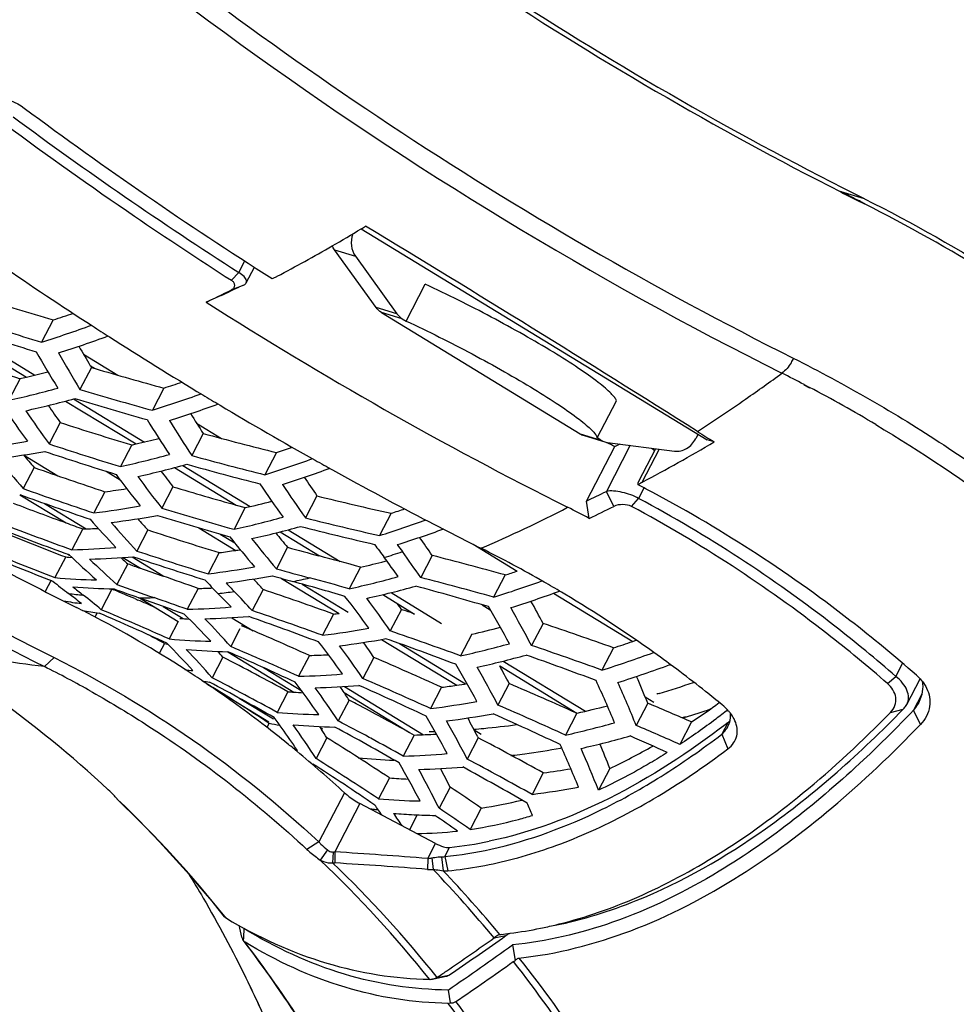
# Model space of a CAD drawing. Header units: millimetres. Extents: x 0 to 420, y 0 to 297.
# Tile 41 of 256: x 163.21 to 171.27, y 31.01 to 39.48. Entities that reach past the tile are written whole.
import ezdxf

# ---------------------------------------------------------------- set-up
doc = ezdxf.new("R2010")
doc.units = ezdxf.units.MM
doc.header["$LTSCALE"] = 23.1
doc.layers.get('0').update_dxf_attribs({"linetype": 'CONTINUOUS'})
doc.layers.add('02___PRT_ALL_AXES', color=7, linetype='CONTINUOUS')
doc.layers.add('06___PRT_ALL_SURFS', color=7, linetype='CONTINUOUS')

msp = doc.modelspace()

# ---------------------------------------------------------------- linework, layer by layer
at = {"color": 7, "linetype": 'Continuous'}
for p, q in [((170.4568, 37.9065), (170.4741, 37.8974)), ((170.4578, 37.9086), (170.4751, 37.8996)), ((170.4729, 37.9429), (170.4752, 37.9417)), ((170.4729, 37.9429), (170.4752, 37.9416)), ((166.1453, 37.6836), (169.121, 35.8674)), ((165.9146, 37.5014), (166.0946, 37.4472)), ((166.2724, 37.0059), (165.9146, 37.5014)), ((165.0917, 37.3072), (165.1436, 37.4068)), ((166.0946, 37.4472), (166.4524, 36.9518)), ((165.0278, 37.2401), (165.0917, 37.3072)), ((165.1546, 37.217), (165.2257, 37.3536)), ((165.4175, 37.2723), (165.4223, 37.2749)), ((165.4175, 37.2723), (165.4223, 37.2749)), ((165.0669, 37.1707), (165.0903, 37.1823)), ((164.939, 37.1087), (164.8113, 37.052)), ((166.4524, 36.9518), (166.2724, 37.0059)), ((166.4981, 36.9091), (166.3181, 36.9632)), ((166.3181, 36.9632), (168.0275, 35.92)), ((163.4941, 36.8992), (163.3945, 36.708)), ((166.4981, 36.9091), (166.5303, 36.8895)), ((162.6323, 36.7926), (163.2648, 36.4066)), ((162.7015, 36.811), (163.3363, 36.4237)), ((163.7557, 36.6037), (164.0506, 36.4237)), ((163.8231, 36.4898), (163.7244, 36.3003)), ((163.8139, 36.5053), (163.8541, 36.4808)), ((163.8139, 36.5052), (163.8231, 36.4898)), ((163.8231, 36.4898), (163.8541, 36.4808)), ((163.2088, 36.3937), (163.1119, 36.2077)), ((164.4469, 36.3129), (164.3474, 36.1217)), ((169.954, 36.3409), (170.001, 36.3161)), ((169.9551, 36.3435), (169.9766, 36.3323)), ((169.9766, 36.3323), (170.0023, 36.3188)), ((163.6014, 36.2012), (164.207, 35.8316)), ((163.6704, 36.2197), (164.2786, 35.8485)), ((169.4562, 36.2207), (169.4509, 36.217)), ((169.4562, 36.2203), (169.4509, 36.2166)), ((163.5546, 36.0165), (163.4584, 35.8317)), ((164.7288, 36.0098), (164.9416, 35.8799)), ((164.7855, 35.9217), (164.6867, 35.732)), ((168.0275, 35.92), (168.2075, 35.8658)), ((168.0617, 35.9047), (168.2417, 35.8505)), ((168.2075, 35.8658), (168.1754, 35.8854)), ((168.2508, 35.8482), (168.2891, 35.8286)), ((168.2649, 35.8456), (168.8417, 35.7706)), ((169.0427, 35.9153), (169.023, 35.8775)), ((169.1816, 35.8492), (169.121, 35.8674)), ((164.1698, 35.823), (164.0729, 35.6369)), ((165.4162, 35.7581), (165.3166, 35.5668)), ((168.0832, 35.3405), (168.3272, 35.8089)), ((168.4603, 35.8202), (168.2539, 35.4238)), ((168.5309, 35.5062), (168.6795, 35.7917)), ((168.7094, 35.7878), (168.56, 35.5008)), ((163.2399, 35.7372), (163.5337, 35.5579)), ((163.3309, 35.629), (163.2365, 35.4478)), ((163.9499, 35.5966), (164.0693, 35.5237)), ((164.5395, 35.6287), (165.0689, 35.3055)), ((164.6087, 35.6471), (165.1885, 35.2932)), ((163.9382, 35.4205), (163.8433, 35.2383)), ((164.525, 35.4638), (164.4287, 35.2789)), ((168.3177, 35.2939), (168.2539, 35.4238)), ((168.5778, 35.4521), (168.5314, 35.363)), ((163.2081, 35.3952), (163.6054, 35.1527)), ((165.7642, 35.385), (165.6653, 35.1951)), ((168.1071, 35.1914), (168.0832, 35.3405)), ((168.4718, 35.2934), (168.5314, 35.363)), ((163.4206, 35.3194), (163.7779, 35.1013)), ((165.1471, 35.2836), (165.0501, 35.0973)), ((165.0689, 35.3055), (165.1471, 35.2836)), ((166.402, 35.2349), (166.3022, 35.0433)), ((163.7496, 35.1004), (163.6561, 34.9209)), ((164.3092, 35.0916), (164.2147, 34.9102)), ((164.7468, 35.1102), (165.0647, 34.9162)), ((165.5162, 35.0932), (165.9642, 34.8198)), ((164.9303, 35.0567), (165.056, 34.98)), ((165.4462, 35.0752), (165.7858, 34.868)), ((165.5117, 34.9423), (165.4152, 34.7571)), ((167.1068, 34.9703), (167.4872, 34.7381)), ((163.602, 34.8593), (163.5094, 34.6815)), ((163.6199, 34.8831), (163.6347, 34.8741)), ((163.6292, 34.8572), (163.6562, 34.8551)), ((163.6292, 34.8571), (163.6562, 34.855)), ((164.0786, 34.8528), (164.0976, 34.8354)), ((164.0949, 34.8539), (164.2458, 34.7618)), ((164.1738, 34.8598), (164.4407, 34.6968)), ((164.9235, 34.8964), (164.8285, 34.7139)), ((166.3494, 34.8223), (166.3641, 34.8261)), ((166.3511, 34.8227), (166.3641, 34.826)), ((166.7554, 34.8722), (166.6566, 34.6825)), ((164.1358, 34.8008), (164.0425, 34.6217)), ((166.1387, 34.7715), (166.0417, 34.5853)), ((163.4757, 34.659), (163.4255, 34.5626)), ((165.4596, 34.6752), (165.9537, 34.3736)), ((167.3839, 34.7043), (167.2844, 34.5132)), ((164.0002, 34.5827), (163.9079, 34.4054)), ((163.9976, 34.5848), (164.0002, 34.5827)), ((164.0002, 34.5827), (164.0162, 34.576)), ((164.7411, 34.5884), (164.6476, 34.4088)), ((165.3006, 34.5792), (165.2061, 34.3978)), ((165.6357, 34.6262), (166.0315, 34.3846)), ((164.1954, 34.5006), (164.223, 34.4888)), ((164.1954, 34.5006), (164.223, 34.4888)), ((164.2367, 34.5067), (164.5687, 34.3041)), ((166.331, 34.5353), (166.6043, 34.3684)), ((166.402, 34.5526), (166.836, 34.2877)), ((167.8002, 34.5471), (168.4805, 34.1319)), ((167.8973, 34.5387), (167.8667, 34.5562)), ((167.8973, 34.5387), (167.8669, 34.5568)), ((164.4419, 34.4331), (164.6128, 34.3288)), ((166.4912, 34.4071), (166.3949, 34.2223)), ((167.1861, 34.4472), (167.2541, 34.4057)), ((163.8721, 34.3788), (163.8529, 34.342)), ((165.0304, 34.3369), (165.2143, 34.2247)), ((165.9062, 34.3673), (165.8113, 34.1852)), ((164.5705, 34.3029), (164.4927, 34.1535)), ((165.1017, 34.2395), (165.0227, 34.0879)), ((167.709, 34.2874), (167.6102, 34.0976)), ((166.3205, 34.1498), (166.9661, 33.7558)), ((167.0964, 34.1945), (166.9995, 34.0084)), ((164.4509, 34.1156), (164.406, 34.0293)), ((164.4509, 34.1156), (164.4785, 34.1101)), ((164.4509, 34.1156), (164.4785, 34.11)), ((166.4746, 34.1142), (167.0425, 33.7676)), ((168.3155, 34.0771), (168.2156, 33.8853)), ((163.5035, 33.9935), (163.4182, 33.9164)), ((164.9538, 33.9976), (164.8614, 33.8203)), ((164.996, 34.0432), (165.5651, 33.6959)), ((165.699, 34.0116), (165.6055, 33.8322)), ((166.2542, 33.9943), (166.1597, 33.8128)), ((165.3038, 33.9071), (165.6324, 33.7065)), ((167.3365, 33.9215), (168.0013, 33.5158)), ((167.367, 33.9636), (168.0748, 33.5317)), ((168.801, 33.9325), (168.8056, 33.9309)), ((170.7453, 33.8308), (170.8032, 33.942)), ((170.6737, 33.7695), (170.7453, 33.8308)), ((170.8396, 33.5902), (170.9541, 33.81)), ((164.778, 33.7914), (164.7815, 33.7909)), ((164.778, 33.7914), (164.7815, 33.7909)), ((164.7968, 33.7887), (164.8131, 33.7697)), ((164.7969, 33.7887), (164.8131, 33.7697)), ((164.8131, 33.7697), (164.867, 33.7364)), ((164.8256, 33.7619), (164.867, 33.7364)), ((164.867, 33.7364), (165.3502, 33.4414)), ((166.0006, 33.7448), (166.6803, 33.3299)), ((166.8365, 33.7376), (166.7413, 33.5548)), ((167.4177, 33.7702), (167.3211, 33.5846)), ((163.8212, 33.7021), (163.8314, 33.6964)), ((163.8212, 33.7021), (163.8312, 33.6961)), ((165.0932, 33.6453), (165.3886, 33.4651)), ((165.5146, 33.6998), (165.4218, 33.5217)), ((165.9968, 33.6932), (166.5605, 33.3491)), ((165.9968, 33.6932), (166.01, 33.6738)), ((165.9968, 33.6932), (166.01, 33.6738)), ((168.5882, 33.6543), (168.662, 33.6092)), ((168.709, 33.6857), (168.689, 33.6797)), ((168.709, 33.6857), (168.6891, 33.6802)), ((170.968, 33.6781), (170.8964, 33.5405)), ((166.0412, 33.6276), (165.9477, 33.448)), ((168.6098, 33.6011), (168.5102, 33.4098)), ((168.6098, 33.6011), (168.6264, 33.5941)), ((168.0003, 33.5141), (167.9026, 33.3265)), ((168.0003, 33.5141), (168.003, 33.5148)), ((168.9345, 33.4807), (168.9067, 33.472)), ((168.9352, 33.4831), (168.9073, 33.4742)), ((170.6982, 33.5207), (170.8072, 33.5492)), ((170.9579, 33.4184), (170.8964, 33.5405)), ((165.3516, 33.429), (165.3323, 33.3919)), ((165.3449, 33.4333), (165.3516, 33.429)), ((165.786, 33.4), (165.8031, 33.3745)), ((165.7861, 33.4), (165.8031, 33.3745)), ((165.7919, 33.3913), (165.8115, 33.3793)), ((168.9877, 33.4393), (168.8872, 33.2463)), ((169.2988, 33.4332), (169.247, 33.3337)), ((169.2988, 33.4332), (169.2841, 33.4219)), ((169.2988, 33.4332), (169.2841, 33.4223)), ((165.8502, 33.303), (165.757, 33.124)), ((166.2276, 33.299), (166.2135, 33.3066)), ((166.6007, 33.327), (166.5064, 33.146)), ((166.5605, 33.3492), (166.6007, 33.327)), ((166.5605, 33.3491), (166.6007, 33.327)), ((167.1522, 33.3026), (167.0569, 33.1196)), ((167.1163, 33.3713), (167.1764, 33.3347)), ((167.1478, 33.3111), (167.1522, 33.3026)), ((169.247, 33.3337), (169.3002, 33.2076)), ((167.868, 33.2159), (167.8608, 33.2146)), ((167.8688, 33.2183), (167.8616, 33.217)), ((165.5962, 33.1934), (165.5779, 33.196)), ((165.5962, 33.1934), (165.5779, 33.1959)), ((165.7194, 33.079), (165.7294, 33.0776)), ((165.7194, 33.0789), (165.7294, 33.0776)), ((167.7111, 33.0011), (167.6147, 32.8159)), ((168.2845, 33.0403), (168.1866, 32.8523)), ((166.3867, 32.9584), (166.2927, 32.7778)), ((166.9096, 32.8789), (166.8148, 32.6969)), ((166.0011, 32.8303), (165.7806, 32.4069)), ((164.0489, 32.7728), (164.0445, 32.777)), ((164.0488, 32.7728), (164.0445, 32.777)), ((166.1335, 32.7375), (165.9168, 32.3214)), ((166.7847, 32.3938), (166.1335, 32.7375)), ((166.6271, 32.6402), (166.5603, 32.5122)), ((167.1782, 32.6983), (167.0829, 32.5152)), ((165.7806, 32.4069), (165.6778, 32.3421)), ((166.7171, 32.2641), (166.7847, 32.3938)), ((165.8541, 32.3391), (165.7928, 32.2512)), ((165.9033, 32.3204), (165.8989, 32.2276)), ((165.9168, 32.3214), (165.9175, 32.226)), ((166.8643, 32.2805), (166.9051, 32.3589)), ((166.7171, 32.2641), (166.7161, 32.1705)), ((166.7521, 32.2692), (166.764, 32.1696)), ((166.8366, 32.2785), (166.8496, 32.1592)), ((166.8643, 32.2805), (166.889, 32.1576)), ((164.9842, 31.7506), (164.9716, 31.7661)), ((164.9842, 31.7506), (164.9717, 31.7662)), ((165.1356, 31.6613), (165.1312, 31.5837)), ((165.1356, 31.6613), (165.1344, 31.6664)), ((165.1355, 31.6613), (165.1344, 31.6664)), ((167.337, 31.6107), (167.3482, 31.6123)), ((167.337, 31.6107), (167.3482, 31.6119)), ((165.1282, 31.5596), (165.1297, 31.5578)), ((165.1312, 31.5837), (165.1297, 31.5578)), ((165.142, 31.546), (165.146, 31.5433)), ((167.2879, 31.5807), (167.3902, 31.6016)), ((167.359, 31.5796), (167.3902, 31.6016)), ((167.4462, 31.5212), (167.4703, 31.3865)), ((166.8771, 31.2952), (166.8803, 31.2974)), ((165.1403, 31.2615), (165.1524, 31.2368)), ((165.1524, 31.2368), (165.1688, 31.203)), ((166.7979, 31.2413), (166.8999, 31.2617)), ((166.8931, 31.1327), (166.911, 31.022))]:
    msp.add_line(p, q, dxfattribs=at)
for points in [[(165.0855, 37.1804), (165.1081, 37.1892), (165.1287, 37.197)], [(165.0347, 37.1597), (165.0438, 37.1636), (165.064, 37.1719), (165.0855, 37.1804)], [(165.1688, 31.2031), (165.1894, 31.1603), (165.2098, 31.1175), (165.2294, 31.0762), (165.248, 31.0363), (165.2659, 30.9979), (165.2829, 30.9608), (165.2991, 30.9251), (165.3146, 30.8908), (165.3293, 30.8577), (165.3433, 30.8259), (165.3567, 30.7954), (165.3694, 30.7661), (165.3815, 30.7379), (165.393, 30.7109), (165.4039, 30.685), (165.4143, 30.6603), (165.4241, 30.6365), (165.4335, 30.6139), (165.4424, 30.5922), (165.4508, 30.5715)], [(166.7576, 31.2267), (166.8218, 31.2399), (166.8488, 31.2454), (166.8767, 31.2511)]]:
    msp.add_lwpolyline(points, dxfattribs=at)
for centre, radius, start, end in [((185.3751, 67.228), 34.3672, 229.95298, 236.46425), ((184.9591, 66.8222), 32.3488, 236.56722, 242.99688), ((184.1639, 66.8466), 35.0511, 233.35992, 237.58937), ((184.0013, 66.7863), 35.0227, 233.45922, 237.32158), ((184.0882, 66.9374), 35.2879, 233.46633, 235.68423), ((184.8495, 66.4538), 33.4315, 236.48217, 243.36661), ((184.773, 66.4771), 31.9568, 243.01327, 243.38532), ((164.0895, 25.6629), 13.8027, 62.77585, 63.38525), ((164.0807, 25.6457), 13.822, 62.5242, 62.77593), ((183.9095, 66.6776), 34.9726, 235.68611, 237.32321), ((157.7345, 51.6889), 16.337, 300.9864, 301.14005), ((72.756, -116.5112), 180.3095, 57.72492, 58.791952), ((157.9215, 51.3756), 15.9721, 299.94668, 300.98977), ((158.4182, 50.5049), 14.9697, 297.89719, 299.963), ((183.1697, 66.7273), 35.5914, 235.56253, 237.09078), ((180.0098, 66.9674), 36.9818, 233.52693, 243.34342), ((159.0631, 49.1567), 13.4002, 295.40178, 296.15153), ((159.1826, 49.1288), 13.3275, 295.58957, 295.99635), ((158.9486, 49.3906), 13.6607, 296.14993, 296.39652), ((159.1136, 49.2705), 13.485, 295.99595, 296.19776), ((172.1322, 65.9962), 30.3522, 252.24655, 253.46518), ((183.425, 66.2219), 34.6028, 237.45751, 243.38114), ((180.0268, 66.9193), 36.8393, 234.32752, 243.35085), ((160.4461, 46.4066), 9.984, 287.77538, 288.8305), ((172.2048, 66.0848), 30.6695, 252.10015, 253.30558), ((172.336, 66.11), 30.8244, 251.84851, 253.04694), ((160.2948, 46.5565), 10.3248, 287.4708, 289.98988), ((183.0935, 66.6104), 35.4519, 237.09161, 237.37071), ((160.4881, 46.324), 10.1766, 287.45115, 289.99606), ((183.0317, 66.5131), 35.3366, 237.37007, 238.90577), ((173.2004, 42.2626), 11.3513, 209.77767, 211.61432), ((173.4129, 42.1746), 11.3302, 209.38119, 211.22911), ((173.4545, 42.2756), 11.2356, 209.91196, 210.90254), ((172.9692, 66.1118), 31.28, 250.64131, 251.81816), ((161.2953, 44.8165), 8.6375, 283.1804, 284.43976), ((172.4838, 65.8257), 30.5876, 253.6125, 254.76674), ((160.1258, 49.6162), 16.325, 304.85756, 306.18945), ((164.127, 25.1891), 12.5853, 62.41289, 63.38508), ((161.3452, 44.6057), 8.4208, 282.78588, 283.17668), ((161.4052, 45.8024), 9.9651, 287.77272, 288.71647), ((161.1951, 44.8369), 8.8396, 282.52367, 285.34066), ((172.5532, 65.9182), 30.9058, 253.40122, 254.60266), ((164.0838, 25.1082), 12.677, 59.21439, 62.1689), ((161.3729, 44.6223), 8.711, 282.50279, 285.36134), ((172.6818, 65.9431), 31.0538, 253.15042, 254.34506), ((161.2519, 45.9587), 10.3125, 287.46754, 289.92952), ((182.9718, 66.4148), 35.2215, 238.90648, 239.18632), ((160.6561, 48.856), 15.3981, 302.98209, 304.8309), ((171.6412, 41.9905), 10.3763, 214.33124, 216.25129), ((171.852, 41.9013), 10.3582, 213.94149, 215.8716), ((171.8726, 41.9898), 10.2406, 214.6806, 215.68308), ((161.4455, 45.736), 10.1699, 287.45148, 289.94996), ((182.9173, 66.3226), 35.1144, 239.18573, 240.72881), ((173.306, 65.9431), 31.4752, 251.95207, 253.12605), ((173.4047, 41.6814), 10.7083, 211.78323, 213.68931), ((173.6194, 41.5973), 10.6862, 211.37149, 213.28933), ((173.6528, 41.6922), 10.5797, 211.9539, 213.05449), ((200.1112, 85.0631), 58.1262, 237.685027, 237.851777), ((161.928, 43.3153), 7.581, 277.17117, 280.22278), ((162.2608, 44.2235), 8.6147, 283.0562, 284.40655), ((172.8421, 65.6869), 30.8363, 254.85442, 256.06523), ((168.1043, 36.0457), 0.1474, 238.60041, 253.19663), ((168.2843, 35.9916), 0.1474, 238.60041, 253.19663), ((168.2838, 35.9906), 0.1463, 253.27536, 262.59677), ((161.341, 49.1097), 15.4051, 297.94415, 300.59472), ((162.092, 43.1227), 7.4746, 277.15048, 280.24556), ((173.4832, 66.0223), 31.8843, 251.60475, 252.76242), ((173.3637, 66.019), 31.7709, 251.83397, 252.99658), ((162.3091, 44.0181), 8.4037, 282.79195, 283.05166), ((162.3777, 45.2289), 9.9463, 287.78774, 288.61411), ((162.8728, 25.2795), 11.8583, 62.61495, 62.82236), ((162.3598, 47.7716), 13.3684, 296.51155, 296.72815), ((169.0073, 36.2224), 0.5604, 229.4826, 233.06803), ((170.5084, 41.69), 9.5837, 218.63661, 220.64308), ((170.4996, 41.7527), 9.4282, 219.64823, 220.50436), ((162.1552, 44.2659), 8.8395, 282.52988, 285.34717), ((172.9064, 65.7757), 31.1478, 254.69888, 255.89681), ((162.2213, 45.3945), 10.3036, 287.48197, 289.89649), ((182.8694, 66.238), 35.0172, 240.72948, 241.01053), ((174.0691, 65.9192), 32.1372, 250.48003, 251.62495), ((162.3351, 44.0559), 8.7109, 282.51147, 285.37048), ((172.1814, 41.4269), 9.7046, 216.90996, 217.9129), ((173.0324, 65.8003), 31.2891, 254.44913, 255.64046), ((162.4163, 45.1786), 10.1631, 287.46921, 289.91278), ((182.827, 66.1608), 34.9291, 241.01001, 242.5605), ((171.944, 41.4237), 9.8397, 216.50458, 218.4915), ((172.1569, 41.3383), 9.8205, 216.10146, 218.09878), ((173.9263, 41.141), 9.9875, 214.07667, 215.19202), ((174.117, 65.9865), 32.4191, 250.38961, 251.52429), ((162.9942, 42.6829), 7.3235, 277.40675, 278.89831), ((173.6499, 65.803), 31.6817, 253.26078, 254.28524), ((173.6732, 41.1261), 10.1169, 213.86433, 215.84146), ((173.8901, 41.046), 10.0936, 213.43748, 215.42687), ((162.2702, 47.4603), 13.4417, 295.62395, 296.43335), ((163.1707, 25.1187), 11.6636, 62.28245, 62.65952), ((163.0844, 24.9611), 11.8433, 52.15928, 62.26777), ((174.2281, 65.9706), 32.5007, 250.17594, 251.30714), ((163.2444, 43.6443), 8.5745, 282.82076, 284.38812), ((173.2035, 65.5693), 31.0876, 256.15467, 257.36231), ((174.7794, 65.7769), 32.5991, 249.09887, 249.95417), ((162.8955, 42.7584), 7.5797, 277.18373, 280.23636), ((173.7021, 65.8737), 31.9694, 253.13774, 254.29805), ((163.3628, 44.689), 9.9307, 287.8206, 288.5413), ((162.6591, 45.4157), 11.4142, 293.31819, 297.45195), ((162.8259, 25.1185), 11.3734, 62.3322, 63.38511), ((162.3178, 47.3532), 13.4694, 295.4554, 296.45193), ((170.6522, 41.2036), 9.1118, 221.34677, 223.41778), ((163.0617, 42.5702), 7.473, 277.1652, 280.26154), ((170.9003, 41.2143), 8.9961, 222.05978, 222.89001), ((173.8197, 65.8765), 32.0762, 252.90934, 254.06487), ((163.1291, 43.7253), 8.8392, 282.55228, 285.37066), ((173.2635, 65.6578), 31.3959, 255.99464, 257.18954), ((163.2043, 44.8604), 10.2943, 287.51376, 289.87212), ((175.4364, 65.5149), 32.8606, 247.80995, 248.89122), ((174.9208, 65.802), 32.9194, 248.82967, 249.94298), ((174.8175, 65.8351), 32.8674, 249.0326, 250.14816), ((174.7729, 65.7591), 32.5801, 249.95423, 250.22401), ((163.5784, 41.3937), 6.2956, 271.55763, 272.76357), ((170.9001, 41.1495), 9.1446, 220.95448, 223.02329), ((174.3996, 65.7705), 32.2956, 251.79385, 252.93739), ((163.3113, 43.5198), 8.7103, 282.53632, 285.39663), ((173.3872, 65.6817), 31.5303, 255.74614, 256.93464), ((163.4005, 44.6515), 10.1563, 287.50443, 289.88379), ((182.7699, 66.0515), 34.8058, 242.56094, 243.38518), ((172.2865, 40.8707), 9.3264, 218.75172, 220.81139), ((172.543, 40.8234), 9.3598, 218.34167, 220.40023), ((172.5502, 40.8947), 9.218, 219.22278, 220.22083), ((157.4702, 28.5443), 11.2364, 34.27465, 35.24314), ((175.4687, 65.5749), 33.1274, 247.73395, 248.8379), ((163.4973, 41.4672), 6.5482, 271.38907, 274.69942), ((174.4441, 65.8379), 32.5755, 251.69832, 252.8317), ((163.9815, 42.1183), 7.2831, 277.43168, 278.5531), ((163.9606, 42.2593), 7.4257, 278.55049, 278.85337), ((174.0006, 65.6959), 31.9037, 254.5689, 255.06848), ((174.0648, 40.6441), 9.6513, 216.0265, 216.86107), ((174.3621, 40.6246), 9.7233, 215.59205, 216.02887), ((162.25, 25.1019), 10.9974, 60.18318, 63.38237), ((179.8021, 66.5685), 35.9537, 241.91597, 243.38483), ((175.5647, 65.5256), 33.1513, 247.5377, 248.64048), ((164.0569, 40.3052), 5.4648, 265.22566, 265.51119), ((169.5465, 41.0737), 8.5655, 226.31996, 228.46275), ((163.6532, 41.3006), 6.4619, 271.37061, 274.72531), ((169.7828, 41.0126), 8.5905, 225.9294, 228.06995), ((169.7808, 41.0674), 8.4343, 227.63722, 227.98724), ((174.5537, 65.8215), 32.6508, 251.48535, 252.61539), ((158.0077, 5.7256), 30.1625, 74.36118, 75.05606), ((163.692, 43.2207), 8.7761, 287.58119, 288.65125), ((158.1036, 28.6768), 10.298, 35.72752, 36.86199), ((157.7956, 28.5755), 10.7616, 34.57457, 36.02918), ((158.3636, 2.1949), 33.7376, 74.49247, 75.59734), ((175.1026, 65.6285), 32.7203, 250.41722, 250.6216), ((175.1007, 65.6232), 32.7148, 250.6216, 250.98043), ((163.8774, 42.2309), 7.5769, 277.21055, 280.26538), ((174.0502, 65.77), 32.1925, 254.44107, 254.96736), ((164.2391, 43.1204), 8.5623, 282.81821, 284.26891), ((163.9966, 40.3895), 5.7288, 265.12138, 268.70008), ((155.8217, 9.6958), 26.4423, 70.28665, 70.97989), ((171.1468, 40.7405), 8.7892, 223.75393, 224.81963), ((164.046, 42.047), 7.4698, 277.19416, 280.29302), ((159.422, 29.2653), 7.9243, 42.11186, 43.00021), ((174.1671, 65.776), 32.2968, 254.2137, 254.53916), ((164.0448, 41.9351), 7.4424, 281.7263, 282.85346), ((158.1113, 6.4223), 29.2583, 74.27326, 74.96631), ((164.12, 43.2168), 8.8429, 282.55173, 285.36888), ((158.4906, 3.1575), 32.5655, 74.33383, 75.47785), ((164.3587, 44.1434), 9.912, 287.77029, 288.39812), ((168.6021, 41.0591), 8.1968, 231.419, 232.63074), ((164.1456, 40.2441), 5.6613, 265.10342, 268.72488), ((168.839, 41.0026), 8.2308, 231.02839, 231.83186), ((154.2124, 11.035), 25.5008, 66.95353, 67.39032), ((175.24, 65.6536), 33.0334, 250.14341, 250.5336), ((175.1376, 65.6871), 32.9873, 250.3457, 250.93363), ((164.57, 40.8768), 6.2908, 271.55836, 272.68929), ((171.4094, 40.7043), 8.8399, 223.35167, 224.01418), ((156.3607, 8.0654), 27.9804, 70.05318, 71.36704), ((157.8679, 6.8502), 28.8417, 73.61367, 74.53736), ((164.3043, 43.0088), 8.7126, 282.51747, 285.37617), ((158.2232, 3.6949), 32.0319, 73.65312, 74.81328), ((164.1915, 44.3431), 10.305, 287.46578, 289.89234), ((162.2179, 25.045), 11.0628, 59.29389, 60.18535), ((159.8679, 29.6226), 6.1934, 51.32468, 52.63061), ((164.2297, 39.653), 5.1437, 263.27076, 264.6773), ((159.8645, 29.5853), 6.2915, 50.00792, 51.82983), ((154.1782, 10.9548), 25.588, 66.53018, 66.88614), ((164.2552, 40.2144), 5.7059, 269.76102, 271.07055), ((155.7046, 10.3857), 25.5855, 69.60159, 70.53272), ((155.9464, 10.1615), 25.7613, 70.25932, 70.93315), ((164.201, 41.0228), 6.5166, 276.26659, 277.50419), ((159.6368, 29.3027), 7.4374, 43.57051, 44.81978), ((159.5513, 29.2477), 7.6486, 42.32566, 44.01259), ((158.7731, 28.8766), 9.1731, 35.8286, 37.97049), ((158.5472, 28.785), 9.5474, 34.71622, 36.79442), ((164.3815, 44.1248), 10.1697, 287.44982, 289.94634), ((162.1458, 24.9285), 11.1998, 54.42216, 59.10071), ((164.4393, 39.5802), 5.1702, 260.47969, 262.20661), ((159.2823, 25.6184), 9.8499, 62.25347, 63.385), ((154.3321, 11.3692), 24.9472, 65.96559, 67.428), ((164.4886, 40.9559), 6.5491, 271.39099, 274.70096), ((158.3038, 28.7739), 9.9381, 34.52938, 34.89891), ((156.8184, 5.9036), 30.1001, 71.02755, 71.25518), ((156.999, 28.3489), 11.9102, 28.94581, 30.71303), ((156.6194, 28.2629), 12.4435, 27.96246, 29.67357), ((156.2485, 28.2471), 12.9549, 27.79137, 28.75806), ((164.592, 39.5061), 5.1777, 260.58903, 262.20024), ((159.2422, 25.5434), 9.935, 56.81218, 62.25008), ((154.0797, 11.5242), 24.8686, 65.30188, 66.76776), ((165.0451, 39.813), 5.5013, 265.20387, 266.03617), ((159.6685, 29.2961), 7.0889, 43.03759, 45.6681), ((164.6454, 40.7904), 6.465, 271.35842, 274.71104), ((159.6004, 29.2355), 7.2765, 41.82527, 44.40679), ((156.2415, 8.8957), 26.9743, 69.29568, 70.65614), ((156.4899, 8.6257), 27.2061, 69.96334, 71.31434), ((164.9784, 41.5222), 7.2149, 277.38849, 277.76908), ((154.7605, 9.7838), 26.5827, 65.70151, 67.07341), ((164.8651, 41.7069), 7.5811, 277.17038, 280.22192), ((165.1912, 42.5735), 8.5929, 282.81023, 284.49529), ((156.7423, 1.6751), 34.4068, 70.34455, 71.41346), ((162.84, 24.6308), 12.254, 48.73793, 52.204), ((152.505, 11.9371), 25.1911, 61.69186, 62.06278), ((164.9828, 39.8695), 5.737, 265.09892, 268.67178), ((165.0278, 41.5119), 7.4748, 277.14925, 280.24419), ((156.6012, 6.6644), 29.1715, 69.20437, 70.46194), ((156.8393, 6.2573), 29.5526, 69.89148, 71.13482), ((159.5918, 29.2436), 6.8966, 42.25715, 44.9727), ((159.51, 29.1566), 7.0985, 41.07233, 43.73049), ((165.1259, 39.7132), 5.6706, 265.07838, 268.69307), ((154.9131, 10.2555), 25.888, 65.60483, 67.01342), ((159.0472, 28.9062), 8.519, 35.49252, 37.80377), ((158.8673, 28.8175), 8.8392, 34.41137, 36.66043), ((158.6948, 28.8315), 9.1541, 34.33139, 35.32049), ((165.0795, 42.6391), 8.8417, 282.54156, 285.35865), ((156.9368, 2.695), 33.167, 70.11938, 71.22767), ((165.252, 43.5896), 9.9936, 287.85103, 288.84765), ((165.1877, 43.7795), 10.1941, 288.84495, 289.02408), ((159.4042, 29.1597), 7.3623, 41.08112, 41.59087), ((153.2305, 11.2403), 25.5994, 61.32368, 62.74503), ((154.6775, 10.4832), 25.7215, 64.93102, 66.34772), ((165.5279, 40.3271), 6.3178, 271.55228, 273.02943), ((155.1858, 8.0912), 28.1687, 65.56855, 66.86295), ((165.2506, 42.4171), 8.7144, 282.53535, 285.39423), ((156.7167, 3.3317), 32.5445, 69.40291, 70.53048), ((165.0902, 43.7672), 10.3644, 287.55097, 290.14912), ((162.0451, 24.7876), 11.373, 51.60776, 54.42253), ((159.1837, 25.4665), 9.4515, 60.61591, 63.38295), ((157.7849, 28.4748), 10.6755, 28.79206, 30.76482), ((157.4934, 28.3946), 11.1139, 27.83844, 29.75475), ((157.2265, 28.4036), 11.5179, 27.77062, 28.62496), ((165.2704, 43.5242), 10.2208, 287.56048, 290.20847), ((165.4036, 39.0444), 5.2114, 261.44513, 262.19909), ((159.1716, 25.4316), 10.0672, 55.83945, 56.82428), ((153.4063, 11.6506), 24.9543, 61.21656, 62.67468), ((165.4475, 40.3805), 6.5502, 271.38293, 274.69201), ((155.3499, 8.6624), 27.3751, 65.40994, 66.74166), ((154.8146, 28.0237), 14.8801, 22.01328, 22.97494), ((165.5455, 38.9477), 5.2131, 261.57335, 262.20528), ((159.1149, 25.3496), 10.1669, 52.38433, 55.83478), ((153.179, 11.8493), 24.8399, 60.54051, 62.0056), ((151.7432, 12.5169), 24.95, 56.96439, 58.26414), ((159.0894, 28.8452), 8.1514, 34.84522, 37.27293), ((165.5931, 40.1947), 6.4628, 271.37257, 274.72686), ((158.934, 28.7554), 8.4388, 33.78519, 36.153), ((158.818, 28.791), 8.693, 34.32811, 34.72366), ((155.1316, 8.9887), 27.0958, 64.71766, 66.06219), ((165.8913, 40.9517), 7.2757, 277.46455, 278.49484), ((165.8658, 41.1237), 7.4496, 278.49355, 279.18418), ((155.3842, 5.6019), 30.631, 65.67732, 66.86774), ((155.6523, 28.076), 13.7587, 22.91388, 24.56529), ((155.2181, 28.0183), 14.344, 22.07828, 23.68178), ((165.951, 42.9225), 9.6397, 286.62505, 288.46314), ((165.9678, 39.151), 5.47, 265.24805, 265.77798), ((165.9729, 39.2207), 5.5398, 265.77861, 266.59855), ((158.762, 28.7528), 8.7607, 33.80914, 34.17392), ((161.9854, 24.7114), 11.4697, 50.69709, 51.6104), ((153.8395, 10.2433), 26.3762, 62.2137, 62.44482), ((153.7878, 10.1457), 26.4866, 61.16865, 62.21313), ((165.7852, 41.0741), 7.5799, 277.24638, 280.30143), ((155.5796, 6.3442), 29.6632, 65.45341, 66.68239), ((166.072, 41.8822), 8.5873, 282.9952, 284.77848), ((155.2843, 1.9489), 34.3429, 66.4833, 67.139), ((165.4463, 38.7462), 6.38, 303.7159, 306.32667), ((159.0028, 28.7467), 7.9527, 34.83386, 36.50243), ((165.9061, 39.2229), 5.7218, 265.14499, 268.72881), ((158.1154, 28.4516), 9.9567, 28.26836, 30.39429), ((165.9362, 40.8606), 7.4721, 277.25146, 280.3517), ((157.677, 28.3983), 10.6692, 27.41694, 28.40572), ((155.4438, 6.9505), 29.0772, 65.25213, 65.98207), ((165.9504, 42.9772), 9.9543, 287.44408, 288.75332), ((159.0469, 25.2603), 10.2791, 51.05731, 52.38778), ((166.3315, 38.2253), 4.8954, 258.45337, 259.55452), ((158.8374, 28.6382), 8.2464, 32.95429, 35.39523), ((166.0383, 39.0439), 5.6496, 265.1402, 268.77034), ((153.7686, 10.8986), 25.5676, 60.20722, 61.63083), ((153.9994, 10.6758), 25.7165, 61.64374, 62.31449), ((157.8717, 28.3715), 10.3398, 27.33582, 29.40591), ((166.5837, 39.9511), 6.5958, 274.59347, 275.36195), ((166.5521, 40.2652), 6.9114, 275.37957, 277.73247), ((165.9519, 41.9718), 8.8626, 282.71551, 285.53354), ((155.5494, 3.0013), 33.0553, 66.20299, 66.91518), ((169.1246, 33.493), 0.1985, 347.58823, 349.69802), ((158.696, 28.6432), 8.538, 33.07749, 33.65247), ((152.4783, 11.8893), 25.2459, 56.56985, 58.01701), ((153.9474, 10.5795), 25.8259, 60.90254, 61.60813), ((166.4146, 39.6394), 6.3151, 271.68847, 273.42519), ((166.6146, 39.3979), 6.0416, 271.08337, 271.54657), ((154.1638, 8.5615), 27.9433, 60.99948, 62.3017), ((155.299, 6.6359), 29.4235, 64.73575, 65.25252), ((166.1104, 41.7334), 8.7362, 282.73787, 285.59862), ((155.4094, 3.7563), 32.315, 65.56179, 66.1814), ((159.0137, 25.2191), 10.332, 50.46275, 51.05783), ((158.891, 28.6683), 8.0893, 34.42591, 34.83734), ((158.8445, 28.6365), 8.1457, 34.01678, 34.42591), ((166.5393, 40.6128), 7.5154, 277.73818, 280.12761), ((156.5256, 28.1172), 12.4374, 22.51368, 24.34849), ((155.8982, 28.0895), 13.339, 21.78639, 22.76203), ((166.1659, 37.564), 4.9952, 295.09488, 299.86797), ((158.9466, 25.139), 10.4365, 47.47317, 50.45867), ((166.6586, 38.6278), 5.5228, 264.38155, 267.5995), ((166.3331, 39.6739), 6.5302, 271.52109, 274.84534), ((166.6015, 40.1647), 7.0629, 276.74995, 277.03749), ((166.5899, 40.2581), 7.157, 277.03837, 277.71883), ((156.1822, 28.0611), 12.9252, 21.75813, 23.48646), ((152.4806, 12.5252), 24.4526, 55.69632, 57.1926), ((152.6749, 12.2898), 24.6008, 56.3892, 57.87469), ((158.1705, 28.3479), 9.5591, 27.48628, 29.71936), ((166.4676, 39.4662), 6.4379, 271.53325, 274.90645), ((154.1846, 9.5085), 26.8141, 60.04735, 61.40491), ((154.3622, 9.1334), 27.1384, 60.76898, 62.10991), ((157.9521, 28.2655), 9.9088, 26.56531, 28.74409), ((157.7899, 28.2943), 10.2072, 26.68939, 27.69589), ((166.7238, 40.2883), 7.3538, 277.71581, 279.58607), ((166.8261, 38.4214), 5.4806, 265.40164, 267.11168), ((154.8028, 14.5801), 21.9413, 55.66537, 56.51071), ((166.6259, 40.3282), 7.5771, 277.49872, 280.56507), ((163.7094, 32.5029), 0.4329, 39.26998, 41.18587), ((156.9059, 25.3189), 10.3221, 38.63646, 46.22063), ((156.829, 25.2275), 10.4431, 38.76488, 46.26271), ((159.1445, 27.5187), 8.8178, 35.475, 36.18383), ((166.7576, 38.4309), 5.6722, 265.29862, 268.91876), ((166.6463, 36.2704), 3.6115, 278.47058, 284.10004), ((156.9795, 28.0749), 11.5751, 23.20117, 23.7741), ((166.6812, 35.979), 3.3181, 261.94335, 262.65482), ((166.6804, 35.9725), 3.3115, 262.65489, 263.24815), ((159.1128, 27.4593), 8.9674, 34.54676, 35.39271), ((166.8738, 38.1624), 5.5278, 265.32312, 267.15944), ((166.8839, 38.3661), 5.7317, 267.15965, 268.95268), ((154.7569, 15.0623), 21.2919, 54.98748, 55.62281), ((154.9233, 14.8605), 21.4369, 55.44297, 56.30856), ((166.4924, 36.373), 3.9039, 284.9466, 286.76708), ((166.545, 36.1705), 3.6947, 278.37035, 284.9675), ((166.589, 35.8726), 3.3935, 270.56409, 276.50063), ((166.5246, 35.8487), 3.5104, 276.22294, 281.85545), ((165.8931, 32.569), 0.2488, 272.35348, 275.45783), ((163.0575, -13.2691), 45.6801, 85.40481, 86.41125), ((166.4982, 35.7722), 3.5108, 275.98454, 282.53799), ((158.6408, 24.7598), 10.3571, 38.62375, 46.32773), ((158.681, 24.7455), 10.3961, 38.66973, 46.02949), ((165.943, 32.6468), 0.4216, 263.99524, 266.53018), ((163.1626, -13.1686), 45.4782, 85.51844, 86.52703), ((166.7475, 32.5714), 0.4021, 265.52452, 272.35435), ((158.9502, 24.6921), 10.8153, 39.56399, 43.74033), ((158.9909, 24.6836), 10.8463, 39.69193, 43.56857), ((126.1462, 22.6296), 39.9878, 12.94582, 13.09403), ((166.9428, 35.3104), 3.7214, 281.54962, 283.50765), ((166.9111, 35.4445), 3.8592, 283.5005, 284.07131), ((166.9755, 35.1567), 3.5644, 276.00317, 277.269), ((166.9755, 35.1505), 3.5582, 277.28082, 281.54974), ((149.595, 56.5993), 30.6425, 304.33937, 305.26749), ((149.1811, 56.9344), 31.296, 304.46825, 305.70576), ((149.7017, 56.5908), 30.6161, 304.17627, 305.22118), ((149.3104, 56.8805), 31.2978, 304.32768, 305.42603), ((149.5167, 56.7134), 30.781, 304.15446, 304.33282)]:
    msp.add_arc(centre, radius, start, end, dxfattribs=at)
for points, knots in [([(160.9074, 42.8534), (162.2106, 41.5529), (165.0025, 39.165), (168.1417, 37.2542), (169.765, 36.4408)], [0, 0, 0, 0, 0.503471, 1, 1, 1, 1]), ([(162.6703, 38.8361), (162.7775, 38.8549), (162.9816, 38.8503), (163.1733, 38.7756), (163.2459, 38.7216)], [0, 0, 0, 0, 0.546074, 1, 1, 1, 1]), ([(170.4752, 37.9417), (171.3074, 37.5245), (172.906, 36.5085), (174.9795, 34.5264), (176.6868, 32.1381), (177.5367, 30.3465), (177.8889, 29.4113)], [0, 0, 0, 0, 0.241744, 0.488026, 0.7405, 1, 1, 1, 1]), ([(166.0721, 37.6399), (166.0607, 37.6076), (166.0521, 37.5391), (166.0757, 37.4734), (166.0946, 37.4472)], [0, 0, 0, 0, 0.51474, 1, 1, 1, 1]), ([(165.1546, 37.217), (165.1577, 37.2229), (165.1593, 37.2446), (165.1339, 37.2777), (165.108, 37.297), (165.0917, 37.3072)], [0, 0, 0, 0, 0.169872, 0.510764, 1, 1, 1, 1]), ([(165.0219, 37.1543), (165.0313, 37.1589), (165.0474, 37.1697), (165.0558, 37.1881), (165.0562, 37.1964)], [0, 0, 0, 0, 0.556489, 1, 1, 1, 1]), ([(165.0562, 37.1964), (165.0566, 37.2046), (165.0503, 37.2229), (165.0361, 37.2348), (165.0278, 37.2401)], [0, 0, 0, 0, 0.452952, 1, 1, 1, 1]), ([(165.1286, 37.197), (165.1317, 37.1981), (165.1417, 37.2025), (165.151, 37.2101), (165.1546, 37.217)], [0, 0, 0, 0, 0.29299, 1, 1, 1, 1]), ([(169.8628, 36.5696), (169.8569, 36.5564), (169.8321, 36.5083), (169.7971, 36.4642), (169.765, 36.4408)], [0, 0, 0, 0, 0.267716, 1, 1, 1, 1]), ([(169.8628, 36.5696), (170.3083, 36.3464), (171.1777, 35.8446), (172.3916, 34.9418), (173.5081, 33.8952), (174.861, 32.3122), (176.2497, 30.0212), (176.9759, 27.9887), (177.2455, 26.9341)], [0, 0, 0, 0, 0.119556, 0.240166, 0.362189, 0.48591, 0.738851, 1, 1, 1, 1]), ([(170.5722, 35.9988), (171.3587, 35.5303), (172.8514, 34.4061), (174.7168, 32.2716), (176.1701, 29.7496), (176.8237, 27.8922), (177.0719, 26.931)], [0, 0, 0, 0, 0.240318, 0.486294, 0.739385, 1, 1, 1, 1]), ([(168.8417, 35.7706), (168.8765, 35.7661), (168.9541, 35.7848), (169.0052, 35.8434), (169.023, 35.8775)], [0, 0, 0, 0, 0.477317, 1, 1, 1, 1]), ([(168.5275, 35.4794), (168.5272, 35.482), (168.5264, 35.491), (168.5279, 35.5004), (168.5309, 35.5062)], [0, 0, 0, 0, 0.283413, 1, 1, 1, 1]), ([(168.5314, 35.363), (168.488, 35.3878), (168.4155, 35.4131), (168.3208, 35.428), (168.2742, 35.4276), (168.2539, 35.4238)], [0, 0, 0, 0, 0.520657, 0.784314, 1, 1, 1, 1]), ([(168.56, 35.5008), (168.557, 35.4992), (168.5456, 35.4929), (168.5349, 35.4855), (168.5275, 35.4794)], [0, 0, 0, 0, 0.262369, 1, 1, 1, 1]), ([(170.7453, 33.8308), (170.5746, 33.9797), (169.8815, 34.5517), (169.124, 35.046), (168.5314, 35.363)], [0, 0, 0, 0, 0.252025, 1, 1, 1, 1]), ([(168.4718, 35.2934), (168.4493, 35.3055), (168.3955, 35.3145), (168.3418, 35.3059), (168.3177, 35.2939)], [0, 0, 0, 0, 0.486876, 1, 1, 1, 1]), ([(170.6737, 33.7695), (170.504, 33.9176), (169.8147, 34.4865), (169.0612, 34.9781), (168.4718, 35.2934)], [0, 0, 0, 0, 0.252025, 1, 1, 1, 1]), ([(163.4182, 33.9164), (163.1337, 33.947), (162.575, 34.0543), (162.0446, 34.261), (161.7948, 34.3861)], [0, 0, 0, 0, 0.505995, 1, 1, 1, 1]), ([(163.9677, 32.8564), (163.6537, 33.1484), (162.9915, 33.69), (162.2635, 34.1398), (161.8886, 34.3379)], [0, 0, 0, 0, 0.502795, 1, 1, 1, 1]), ([(163.5035, 33.9935), (163.9156, 33.787), (164.7155, 33.3103), (165.439, 32.7246), (165.7806, 32.4069)], [0, 0, 0, 0, 0.49706, 1, 1, 1, 1]), ([(170.8396, 33.5902), (170.849, 33.6082), (170.8591, 33.6508), (170.8432, 33.7166), (170.8035, 33.7784), (170.7663, 33.8139), (170.7453, 33.8308)], [0, 0, 0, 0, 0.218963, 0.450322, 0.710021, 1, 1, 1, 1]), ([(170.9216, 33.8422), (170.9262, 33.8381), (170.9441, 33.8218), (170.9605, 33.8039), (170.9716, 33.7898)], [0, 0, 0, 0, 0.256425, 1, 1, 1, 1]), ([(170.6982, 33.5207), (170.7151, 33.5379), (170.7419, 33.5783), (170.752, 33.6744), (170.7088, 33.7389), (170.6737, 33.7695)], [0, 0, 0, 0, 0.259133, 0.500624, 1, 1, 1, 1]), ([(170.9715, 33.7898), (170.977, 33.7605), (170.9777, 33.6966), (170.9571, 33.6363), (170.942, 33.6072)], [0, 0, 0, 0, 0.476337, 1, 1, 1, 1]), ([(171.01, 33.7292), (171.033, 33.6819), (171.0549, 33.5655), (170.998, 33.4602), (170.9579, 33.4184)], [0, 0, 0, 0, 0.475799, 1, 1, 1, 1]), ([(163.8314, 33.6964), (163.9967, 33.603), (164.6508, 33.2074), (165.2571, 32.7333), (165.6778, 32.3421)], [0, 0, 0, 0, 0.248382, 1, 1, 1, 1]), ([(169.3221, 33.5139), (169.3171, 33.5204), (169.2955, 33.5468), (169.2706, 33.5704), (169.2506, 33.5868)], [0, 0, 0, 0, 0.243152, 1, 1, 1, 1]), ([(170.8072, 33.5492), (170.8106, 33.5522), (170.8231, 33.5643), (170.8336, 33.5787), (170.8396, 33.5902)], [0, 0, 0, 0, 0.259195, 1, 1, 1, 1]), ([(170.942, 33.6072), (170.9389, 33.6014), (170.9257, 33.5778), (170.9097, 33.5559), (170.8964, 33.5405)], [0, 0, 0, 0, 0.244603, 1, 1, 1, 1]), ([(167.8127, 31.6898), (168.0512, 31.7385), (168.693, 31.9379), (169.7335, 32.5389), (170.4433, 33.1743), (170.8072, 33.5492)], [0, 0, 0, 0, 0.204479, 0.561055, 1, 1, 1, 1]), ([(167.8494, 31.7011), (168.0777, 31.7583), (168.5514, 31.9235), (169.2558, 32.3036), (169.9884, 32.8385), (170.4587, 33.2762), (170.6982, 33.5207)], [0, 0, 0, 0, 0.20644, 0.43768, 0.699776, 1, 1, 1, 1]), ([(169.2979, 33.542), (169.2642, 33.5157), (169.1301, 33.4133), (168.9922, 33.3158), (168.8872, 33.2463)], [0, 0, 0, 0, 0.253456, 1, 1, 1, 1]), ([(170.8964, 33.5405), (170.7576, 33.3944), (170.2445, 32.8828), (169.6726, 32.4257), (169.2246, 32.1548)], [0, 0, 0, 0, 0.277854, 1, 1, 1, 1]), ([(169.3607, 33.4495), (169.3582, 33.4551), (169.3474, 33.4777), (169.3336, 33.4988), (169.3221, 33.5139)], [0, 0, 0, 0, 0.242909, 1, 1, 1, 1]), ([(169.2841, 33.4219), (168.9689, 33.18), (168.3277, 32.7588), (167.6036, 32.488), (167.2458, 32.4131)], [0, 0, 0, 0, 0.520802, 1, 1, 1, 1]), ([(169.247, 33.3337), (169.2525, 33.3386), (169.2732, 33.3583), (169.2904, 33.3817), (169.3002, 33.4005)], [0, 0, 0, 0, 0.258228, 1, 1, 1, 1]), ([(169.3002, 33.2076), (169.319, 33.2218), (169.3518, 33.2548), (169.3893, 33.3381), (169.3783, 33.4093), (169.3607, 33.4495)], [0, 0, 0, 0, 0.263481, 0.50919, 1, 1, 1, 1]), ([(169.4064, 32.1207), (169.6825, 32.2953), (170.2254, 32.7011), (170.7161, 33.1671), (170.9579, 33.4184)], [0, 0, 0, 0, 0.483652, 1, 1, 1, 1]), ([(167.2604, 32.3451), (167.5915, 32.4186), (168.0972, 32.606), (168.7456, 32.973), (169.0785, 33.2054), (169.247, 33.3337)], [0, 0, 0, 0, 0.45557, 0.715602, 1, 1, 1, 1]), ([(166.889, 32.1576), (167.0797, 32.177), (167.4744, 32.2505), (168.0704, 32.4595), (168.6903, 32.7785), (169.0945, 33.0528), (169.3002, 33.2076)], [0, 0, 0, 0, 0.216129, 0.45053, 0.709713, 1, 1, 1, 1]), ([(168.7785, 33.1761), (168.73, 33.1455), (168.538, 33.0283), (168.3388, 32.9228), (168.1866, 32.8523)], [0, 0, 0, 0, 0.254595, 1, 1, 1, 1]), ([(164.0352, 32.788), (164.0307, 32.7932), (164.0091, 32.8169), (163.9861, 32.8392), (163.9677, 32.8564)], [0, 0, 0, 0, 0.213669, 1, 1, 1, 1]), ([(166.0011, 32.8303), (166.0105, 32.8216), (166.0517, 32.7867), (166.0971, 32.7567), (166.1335, 32.7375)], [0, 0, 0, 0, 0.237097, 1, 1, 1, 1]), ([(164.0476, 32.7715), (164.0473, 32.7718), (164.046, 32.7734), (164.0452, 32.7754), (164.0445, 32.777)], [0, 0, 0, 0, 0.179133, 1, 1, 1, 1]), ([(165.7806, 32.4069), (165.7859, 32.4009), (165.8088, 32.3766), (165.834, 32.3545), (165.8541, 32.3391)], [0, 0, 0, 0, 0.241255, 1, 1, 1, 1]), ([(166.7847, 32.3938), (166.8063, 32.3825), (166.8448, 32.3655), (166.8875, 32.357), (166.9051, 32.3589)], [0, 0, 0, 0, 0.578614, 1, 1, 1, 1]), ([(165.6778, 32.3421), (165.6863, 32.3341), (165.7229, 32.3016), (165.762, 32.2721), (165.7928, 32.2512)], [0, 0, 0, 0, 0.238811, 1, 1, 1, 1]), ([(165.8541, 32.3391), (165.8583, 32.3359), (165.8728, 32.3259), (165.8909, 32.3199), (165.9033, 32.3204)], [0, 0, 0, 0, 0.296543, 1, 1, 1, 1]), ([(165.7928, 32.2512), (165.8016, 32.2464), (165.8347, 32.2308), (165.8726, 32.225), (165.8989, 32.2276)], [0, 0, 0, 0, 0.275649, 1, 1, 1, 1]), ([(166.7521, 32.2692), (166.7608, 32.2711), (166.7886, 32.2764), (166.8171, 32.2797), (166.8366, 32.2785)], [0, 0, 0, 0, 0.31207, 1, 1, 1, 1]), ([(166.8366, 32.2785), (166.8391, 32.2783), (166.8483, 32.278), (166.8577, 32.2789), (166.8643, 32.2805)], [0, 0, 0, 0, 0.269253, 1, 1, 1, 1]), ([(166.764, 32.1696), (166.7729, 32.1689), (166.8015, 32.1663), (166.8301, 32.1628), (166.8496, 32.1592)], [0, 0, 0, 0, 0.309306, 1, 1, 1, 1]), ([(166.8496, 32.1592), (166.8531, 32.1586), (166.8662, 32.157), (166.8795, 32.1567), (166.889, 32.1576)], [0, 0, 0, 0, 0.274832, 1, 1, 1, 1]), ([(169.2246, 32.1548), (168.9342, 31.9793), (168.3619, 31.697), (167.7387, 31.5502), (167.4462, 31.5212)], [0, 0, 0, 0, 0.535842, 1, 1, 1, 1]), ([(167.5015, 31.4078), (167.8298, 31.4426), (168.4996, 31.6141), (169.1087, 31.9323), (169.4064, 32.1207)], [0, 0, 0, 0, 0.483831, 1, 1, 1, 1]), ([(164.9842, 31.7506), (165.2553, 31.5884), (165.8194, 31.3287), (166.4345, 31.2305), (166.7325, 31.2248)], [0, 0, 0, 0, 0.514552, 1, 1, 1, 1]), ([(166.8931, 31.1327), (166.5923, 31.1354), (165.9723, 31.2312), (165.4059, 31.4962), (165.1356, 31.6613)], [0, 0, 0, 0, 0.487076, 1, 1, 1, 1]), ([(167.2879, 31.5807), (167.2921, 31.5847), (167.3066, 31.5973), (167.3238, 31.6079), (167.337, 31.6107)], [0, 0, 0, 0, 0.300819, 1, 1, 1, 1]), ([(167.3902, 31.6016), (167.3933, 31.6038), (167.4049, 31.6117), (167.4171, 31.6189), (167.4265, 31.6234)], [0, 0, 0, 0, 0.264296, 1, 1, 1, 1]), ([(165.1176, 31.5881), (165.1183, 31.5849), (165.1209, 31.5751), (165.124, 31.5651), (165.1282, 31.5596)], [0, 0, 0, 0, 0.321658, 1, 1, 1, 1]), ([(165.1282, 31.5596), (165.4808, 31.0966), (166.1198, 30.0996), (166.5989, 29.0173), (166.8006, 28.4558)], [0, 0, 0, 0, 0.493765, 1, 1, 1, 1]), ([(166.8107, 28.4596), (166.6093, 29.0171), (166.1317, 30.092), (165.4965, 31.0828), (165.146, 31.5433)], [0, 0, 0, 0, 0.505956, 1, 1, 1, 1]), ([(166.8942, 31.0175), (166.5948, 31.0222), (165.9791, 31.1194), (165.4153, 31.3807), (165.146, 31.5433)], [0, 0, 0, 0, 0.487687, 1, 1, 1, 1]), ([(167.4522, 31.377), (167.861, 30.858), (168.5965, 29.7303), (169.1331, 28.4965), (169.3543, 27.8553)], [0, 0, 0, 0, 0.493417, 1, 1, 1, 1]), ([(167.4703, 31.3865), (167.4724, 31.3894), (167.4804, 31.3992), (167.4923, 31.4068), (167.5015, 31.4078)], [0, 0, 0, 0, 0.278382, 1, 1, 1, 1]), ([(167.5015, 31.4078), (167.9162, 30.8836), (168.6621, 29.7434), (169.2049, 28.4948), (169.428, 27.8457)], [0, 0, 0, 0, 0.493356, 1, 1, 1, 1]), ([(165.1688, 31.203), (165.2434, 31.0491), (165.3621, 30.792), (165.4679, 30.5295), (165.509, 30.4254)], [0, 0, 0, 0, 0.604505, 1, 1, 1, 1]), ([(166.7325, 31.2248), (166.7344, 31.2246), (166.7429, 31.2243), (166.7513, 31.2254), (166.7576, 31.2267)], [0, 0, 0, 0, 0.232973, 1, 1, 1, 1]), ([(166.7576, 31.2267), (166.7608, 31.2274), (166.7747, 31.2308), (166.7881, 31.2364), (166.7979, 31.2413)], [0, 0, 0, 0, 0.229143, 1, 1, 1, 1]), ([(166.8767, 31.2511), (166.8785, 31.2514), (166.8868, 31.2537), (166.8944, 31.258), (166.8999, 31.2617)], [0, 0, 0, 0, 0.219521, 1, 1, 1, 1]), ([(168.5643, 27.9188), (168.3627, 28.4791), (167.884, 29.5594), (167.2463, 30.5549), (166.8942, 31.0175)], [0, 0, 0, 0, 0.505982, 1, 1, 1, 1]), ([(168.6441, 27.9079), (168.4413, 28.4733), (167.9591, 29.5635), (167.3155, 30.5676), (166.96, 31.0339)], [0, 0, 0, 0, 0.506017, 1, 1, 1, 1])]:
    msp.add_open_spline(points, degree=3, knots=knots, dxfattribs=at)
for points in [[(165.9146, 37.5014), (165.9068, 37.5122), (165.9002, 37.524), (165.895, 37.5363)], [(165.3771, 37.2555), (165.391, 37.26), (165.4046, 37.2655), (165.4175, 37.2723)], [(166.3181, 36.9632), (166.3003, 36.9741), (166.2846, 36.989), (166.2724, 37.0059)], [(166.4524, 36.9518), (166.4646, 36.9349), (166.4803, 36.9199), (166.4981, 36.9091)], [(170.9716, 33.7898), (170.9864, 33.7711), (170.9995, 33.7507), (171.01, 33.7292)], [(169.3199, 33.4575), (169.3232, 33.476), (169.3239, 33.4952), (169.322, 33.5138)], [(169.2988, 33.4332), (169.3056, 33.4384), (169.3121, 33.4442), (169.3182, 33.4503)], [(169.3002, 33.4005), (169.3084, 33.4162), (169.3146, 33.4331), (169.3184, 33.4504)], [(166.7171, 32.2641), (166.7289, 32.265), (166.7406, 32.2667), (166.7521, 32.2692)], [(164.9687, 31.7637), (164.9729, 31.7585), (164.9783, 31.7539), (164.9842, 31.7506)], [(165.1297, 31.5578), (165.1334, 31.5535), (165.1374, 31.5494), (165.142, 31.546)], [(167.4522, 31.377), (167.4578, 31.381), (167.4639, 31.3842), (167.4703, 31.3865)], [(166.8942, 31.0175), (166.9, 31.0174), (166.906, 31.0192), (166.911, 31.022)], [(166.911, 31.022), (166.9277, 31.0198), (166.9461, 31.0245), (166.96, 31.0339)]]:
    msp.add_open_spline(points, degree=3, dxfattribs=at)
at = {"layer": '02___PRT_ALL_AXES', "color": 7, "linetype": 'Continuous'}
for p, q in [((170.2729, 38.003), (170.4729, 37.9429)), ((170.4742, 37.8976), (170.4567, 37.9064)), ((170.4741, 37.8972), (170.4567, 37.9064)), ((166.5303, 36.8895), (166.6955, 37.2067)), ((168.1754, 35.8854), (168.3406, 36.2026))]:
    msp.add_line(p, q, dxfattribs=at)
for centre, radius, start, end in [((184.9053, 66.7347), 32.2067, 236.56062, 243.01215), ((184.7759, 66.487), 31.9271, 243.01735, 243.38532)]:
    msp.add_arc(centre, radius, start, end, dxfattribs=at)
for points, knots in [([(177.3653, 30.5692), (176.9962, 31.3697), (176.1451, 32.8994), (174.5346, 34.9354), (172.6432, 36.6368), (171.2149, 37.5251), (170.4742, 37.8976)], [0, 0, 0, 0, 0.258252, 0.510341, 0.757116, 1, 1, 1, 1]), ([(168.3406, 36.2026), (168.3378, 36.2129), (168.3233, 36.2361), (168.2911, 36.2718), (168.2432, 36.3153), (168.1515, 36.3886), (168.0023, 36.4929), (167.7881, 36.6284), (167.5373, 36.7752), (167.1721, 36.9754), (166.8877, 37.1177), (166.6955, 37.2067)], [0, 0, 0, 0, 0.016488, 0.041251, 0.074583, 0.116285, 0.222876, 0.355849, 0.508328, 0.672311, 1, 1, 1, 1]), ([(166.5303, 36.8895), (166.7225, 36.8005), (167.0069, 36.6581), (167.3721, 36.458), (167.6229, 36.3111), (167.8371, 36.1756), (167.9863, 36.0714), (168.078, 35.9981), (168.1259, 35.9546), (168.1581, 35.9189), (168.1726, 35.8957), (168.1754, 35.8854)], [0, 0, 0, 0, 0.327689, 0.491672, 0.644151, 0.777124, 0.883715, 0.925417, 0.958749, 0.983512, 1, 1, 1, 1])]:
    msp.add_open_spline(points, degree=3, knots=knots, dxfattribs=at)
at = {"layer": '06___PRT_ALL_SURFS', "color": 7, "linetype": 'Continuous'}
msp.add_open_spline([(164.6577, 32.1352), (164.701, 32.0653), (164.8774, 31.7724), (165.0385, 31.4703), (165.1524, 31.2368)], degree=3, knots=[0, 0, 0, 0, 0.240338, 1, 1, 1, 1], dxfattribs=at)

doc.saveas('drawing.dxf')
